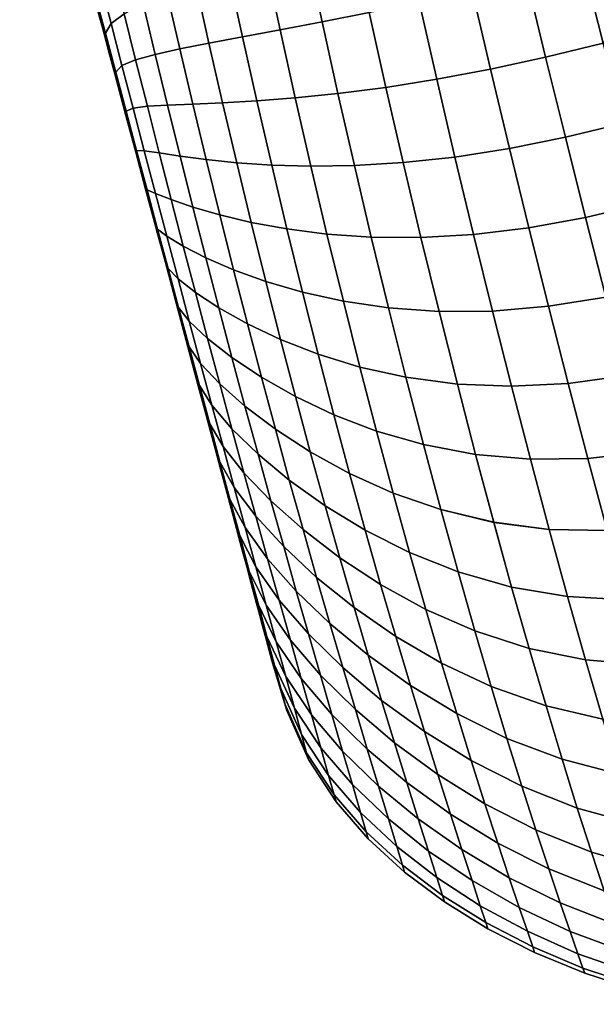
# Model space of a CAD drawing. Extents: x -120 to 2831, y -92 to 75.
# Tile 17 of 256: x 18 to 33, y -75 to -48. Entities that reach past the tile are written whole.
import ezdxf

# ---------------------------------------------------------------- set-up
doc = ezdxf.new("R2010")
doc.units = 0
doc.layers.add('GLASS', color=18, linetype='CONTINUOUS')

msp = doc.modelspace()

# ---------------------------------------------------------------- meshes
at = {"layer": 'GLASS'}
mesh = msp.add_polyface(dxfattribs=at)
corners = [(21.177, -52.5, 15.095), (21.344, -53.12, 15.104), (21.509, -53.739, 15.13), (21.674, -54.355, 15.174), (21.838, -54.967, 15.235), (22.001, -55.574, 15.314), (22.162, -56.173, 15.41), (22.32, -56.764, 15.523), (22.476, -57.346, 15.653), (22.629, -57.918, 15.8), (22.779, -58.477, 15.963), (22.925, -59.022, 16.142), (23.067, -59.551, 16.337), (23.204, -60.064, 16.546), (23.337, -60.559, 16.771), (23.465, -61.037, 17.01), (23.587, -61.494, 17.264), (23.702, -61.921, 17.525), (23.81, -62.326, 17.797), (23.912, -62.708, 18.081), (24.008, -63.065, 18.376), (24.097, -63.398, 18.681), (24.18, -63.706, 18.996), (24.255, -63.988, 19.32), (24.324, -64.243, 19.653), (24.384, -64.469, 19.993), (24.437, -64.667, 20.34), (24.482, -64.835, 20.691), (24.519, -64.973, 21.046), (24.548, -65.08, 21.406), (24.569, -65.158, 21.768), (24.581, -65.205, 22.133), (24.586, -65.22, 22.5), (24.581, -65.205, 22.867), (24.569, -65.158, 23.232), (24.548, -65.08, 23.594), (24.519, -64.973, 23.954), (24.482, -64.835, 24.309), (24.437, -64.667, 24.66), (24.384, -64.469, 25.007), (24.324, -64.243, 25.347), (24.255, -63.988, 25.68), (24.18, -63.706, 26.004), (24.097, -63.398, 26.319), (24.008, -63.065, 26.624), (23.912, -62.708, 26.919), (23.81, -62.326, 27.203), (23.702, -61.921, 27.475), (23.587, -61.494, 27.736), (23.465, -61.037, 27.99), (23.337, -60.559, 28.229), (23.204, -60.064, 28.454), (23.067, -59.551, 28.663), (22.925, -59.022, 28.858), (22.779, -58.477, 29.037), (22.629, -57.918, 29.2), (22.476, -57.346, 29.347), (22.32, -56.764, 29.477), (22.162, -56.173, 29.59), (22.001, -55.574, 29.686), (21.838, -54.967, 29.765), (21.674, -54.355, 29.826), (21.509, -53.739, 29.87), (21.344, -53.12, 29.896), (21.177, -52.5, 29.905), (21.011, -51.88, 29.896), (20.845, -51.261, 29.87), (20.68, -50.645, 29.826), (20.516, -50.033, 29.765), (20.354, -49.426, 29.686), (20.193, -48.827, 29.59), (20.035, -48.236, 29.477), (19.879, -47.654, 29.347), (19.725, -47.082, 29.2), (19.576, -46.523, 29.037), (19.43, -45.978, 28.858), (19.288, -45.449, 28.663), (19.151, -44.936, 28.454), (19.018, -44.441, 28.229), (18.89, -43.963, 27.99), (18.767, -43.506, 27.736), (18.653, -43.079, 27.475), (18.544, -42.674, 27.203), (18.442, -42.292, 26.919), (18.346, -41.935, 26.624), (18.257, -41.602, 26.319), (18.175, -41.294, 26.004), (18.099, -41.012, 25.68), (18.031, -40.757, 25.347), (17.97, -40.531, 25.007), (17.917, -40.333, 24.66), (17.872, -40.165, 24.309), (17.835, -40.027, 23.954), (17.806, -39.919, 23.594), (17.786, -39.842, 23.232), (17.773, -39.795, 22.867), (17.769, -39.78, 22.5), (17.773, -39.795, 22.133), (17.786, -39.842, 21.768), (17.806, -39.919, 21.406), (17.835, -40.027, 21.046), (17.872, -40.165, 20.691), (17.917, -40.333, 20.34), (17.97, -40.531, 19.993), (18.031, -40.757, 19.653), (18.099, -41.012, 19.32), (18.175, -41.294, 18.996), (18.257, -41.602, 18.681), (18.346, -41.935, 18.376), (18.442, -42.292, 18.081), (18.544, -42.674, 17.797), (18.653, -43.079, 17.525), (18.767, -43.506, 17.264), (18.89, -43.963, 17.01), (19.018, -44.441, 16.771), (19.151, -44.936, 16.546), (19.288, -45.449, 16.337), (19.43, -45.978, 16.142), (19.576, -46.523, 15.963), (19.725, -47.082, 15.8), (19.879, -47.654, 15.653), (20.035, -48.236, 15.523), (20.193, -48.827, 15.41), (20.354, -49.426, 15.314), (20.516, -50.033, 15.235), (20.68, -50.645, 15.174), (20.845, -51.261, 15.13), (21.011, -51.88, 15.104)]
mesh.append_faces([[corners[k] for k in face] for face in [(104, 87, 105, 105), (103, 88, 104, 104), (105, 87, 106, 106), (109, 108, 83, 83), (107, 85, 108, 108), (106, 86, 107, 107), (109, 82, 110, 110), (98, 97, 95, 95), (97, 96, 95, 95), (99, 98, 94, 94), (90, 102, 101, 101), (101, 100, 91, 91), (100, 99, 92, 92), (102, 89, 103, 103), (111, 110, 81, 81), (121, 120, 71, 71), (120, 119, 72, 72), (122, 121, 70, 70), (68, 125, 124, 124), (124, 123, 69, 69), (123, 122, 70, 70), (126, 125, 67, 67), (78, 114, 113, 113), (113, 112, 79, 79), (77, 115, 114, 114), (117, 74, 118, 118), (75, 117, 116, 116), (76, 116, 115, 115), (119, 118, 73, 73), (112, 111, 80, 80), (127, 126, 66, 66), (94, 98, 95, 95), (93, 99, 94, 94), (99, 93, 92, 92), (92, 91, 100, 100), (91, 90, 101, 101), (102, 90, 89, 89), (103, 89, 88, 88), (88, 87, 104, 104), (87, 86, 106, 106), (85, 107, 86, 86), (108, 85, 84, 84), (108, 84, 83, 83), (82, 109, 83, 83), (110, 82, 81, 81), (111, 81, 80, 80), (80, 79, 112, 112), (79, 78, 113, 113), (77, 114, 78, 78), (115, 77, 76, 76), (116, 76, 75, 75), (74, 117, 75, 75), (73, 118, 74, 74), (119, 73, 72, 72), (120, 72, 71, 71), (71, 70, 121, 121), (69, 123, 70, 70), (68, 124, 69, 69), (68, 67, 125, 125), (66, 126, 67, 67), (127, 66, 65, 65), (64, 0, 65, 65), (0, 127, 65, 65), (1, 0, 63, 63), (62, 2, 1, 1), (2, 61, 3, 3), (60, 5, 4, 4), (5, 59, 6, 6), (3, 61, 4, 4), (6, 57, 7, 7), (55, 9, 8, 8), (9, 54, 10, 10), (11, 10, 53, 53), (12, 52, 13, 13), (14, 13, 51, 51), (12, 11, 52, 52), (8, 7, 56, 56), (50, 15, 14, 14), (47, 17, 16, 16), (17, 46, 18, 18), (19, 18, 45, 45), (20, 44, 21, 21), (22, 21, 43, 43), (20, 19, 44, 44), (23, 22, 42, 42), (24, 40, 25, 25), (26, 25, 39, 39), (38, 27, 26, 26), (29, 28, 35, 35), (34, 30, 29, 29), (37, 28, 27, 27), (41, 24, 23, 23), (48, 16, 15, 15), (33, 31, 30, 30), (52, 51, 13, 13), (53, 52, 11, 11), (54, 53, 10, 10), (15, 49, 48, 48), (15, 50, 49, 49), (51, 50, 14, 14), (9, 55, 54, 54), (5, 60, 59, 59), (4, 61, 60, 60), (2, 62, 61, 61), (7, 57, 56, 56), (57, 6, 58, 58), (6, 59, 58, 58), (55, 8, 56, 56), (1, 63, 62, 62), (28, 37, 36, 36), (27, 38, 37, 37), (26, 39, 38, 38), (30, 34, 33, 33), (34, 29, 35, 35), (28, 36, 35, 35), (39, 25, 40, 40), (44, 19, 45, 45), (45, 18, 46, 46), (46, 17, 47, 47), (41, 23, 42, 42), (43, 42, 22, 22), (43, 21, 44, 44), (41, 40, 24, 24), (16, 48, 47, 47), (32, 31, 33, 33), (64, 63, 0, 0)]])
mesh = msp.add_polyface(dxfattribs=at)
corners = [(28.12, -45.388, 2.141), (27.69, -43.385, 2.939), (29.077, -43.011, 2.568), (29.531, -45.041, 1.73), (26.79, -45.727, 2.773), (26.381, -43.776, 3.524), (25.536, -46.06, 3.619), (25.146, -44.183, 4.319), (24.42, -46.372, 4.608), (24.047, -44.585, 5.254), (31.477, -46.793, 0.882), (30.976, -44.696, 1.545), (32.489, -44.342, 1.549), (33.016, -46.423, 0.854), (30.009, -47.131, 1.099), (28.575, -47.444, 1.546), (27.223, -47.725, 2.216), (25.949, -47.977, 3.102), (24.814, -48.194, 4.13), (30.507, -49.258, 0.678), (31.998, -48.934, 0.428), (29.051, -49.534, 1.155), (27.676, -49.752, 1.854), (26.379, -49.919, 2.767), (25.223, -50.036, 3.82), (31.021, -51.404, 0.466), (32.533, -51.098, 0.185), (29.542, -51.636, 0.968), (28.145, -51.787, 1.686), (26.825, -51.866, 2.613), (25.647, -51.883, 3.676), (24.587, -51.853, 4.859), (24.184, -50.117, 4.997), (31.546, -53.547, 0.462), (33.078, -53.267, 0.154), (30.507, -49.258, 44.322), (31.021, -51.404, 44.534), (32.533, -51.098, 44.815), (31.998, -48.934, 44.572), (29.051, -49.534, 43.845), (29.542, -51.636, 44.032), (27.676, -49.752, 43.146), (28.145, -51.787, 43.314), (26.379, -49.919, 42.233), (26.825, -51.866, 42.387), (25.223, -50.036, 41.18), (25.647, -51.883, 41.324), (24.184, -50.117, 40.003), (24.587, -51.853, 40.141), (30.009, -47.131, 43.901), (31.477, -46.793, 44.119), (28.575, -47.445, 43.454), (27.223, -47.725, 42.784), (25.949, -47.977, 41.898), (24.814, -48.194, 40.87), (30.976, -44.696, 43.455), (33.016, -46.424, 44.146), (32.489, -44.342, 43.451), (29.531, -45.041, 43.27), (28.121, -45.388, 42.859), (26.79, -45.727, 42.227), (25.536, -46.06, 41.381), (24.42, -46.372, 40.392), (27.69, -43.385, 42.061), (29.077, -43.011, 42.432), (26.381, -43.776, 41.475), (25.146, -44.183, 40.681), (24.047, -44.585, 39.746)]
mesh.append_faces([[corners[k] for k in face] for face in [(0, 1, 2, 3), (4, 5, 1, 0), (6, 7, 5, 4), (8, 9, 7, 6), (10, 11, 12, 13), (14, 3, 11, 10), (15, 0, 3, 14), (16, 4, 0, 15), (17, 6, 4, 16), (18, 8, 6, 17), (19, 14, 10, 20), (21, 15, 14, 19), (22, 16, 15, 21), (23, 17, 16, 22), (24, 18, 17, 23), (25, 19, 20, 26), (27, 21, 19, 25), (28, 22, 21, 27), (29, 23, 22, 28), (30, 24, 23, 29), (31, 32, 24, 30), (33, 25, 26, 34), (35, 36, 37, 38), (39, 40, 36, 35), (41, 42, 40, 39), (43, 44, 42, 41), (45, 46, 44, 43), (47, 48, 46, 45), (49, 35, 38, 50), (51, 39, 35, 49), (52, 41, 39, 51), (53, 43, 41, 52), (54, 45, 43, 53), (55, 50, 56, 57), (58, 49, 50, 55), (59, 51, 49, 58), (60, 52, 51, 59), (61, 53, 52, 60), (62, 54, 53, 61), (63, 59, 58, 64), (65, 60, 59, 63), (66, 61, 60, 65), (67, 62, 61, 66)]])
mesh = msp.add_polyface(dxfattribs=at)
corners = [(45, -50.478, 0.091), (35.307, -49.253, 0.235), (45, -48.406, 0.376), (34.736, -47.121, 0.653), (45, -46.309, 0.869), (45, -46.309, 44.131), (34.736, -47.12, 44.347), (45, -48.406, 44.624), (45, -50.478, 44.909), (35.886, -51.415, 44.974), (45, -52.5, 45), (35.307, -49.253, 44.765), (35.886, -51.415, 0.026), (45, -52.5, 0), (35.596, -50.332, 0.105), (34.454, -46.07, 0.938), (35.02, -48.182, 0.418), (34.177, -45.034, 1.275), (34.454, -46.071, 44.062), (35.02, -48.182, 44.582), (35.596, -50.332, 44.895), (36.177, -52.5, 45), (36.177, -52.5, 0), (31.998, -48.934, 0.428), (31.477, -46.793, 0.882), (33.016, -46.423, 0.854), (33.56, -48.556, 0.366), (32.533, -51.098, 0.185), (34.117, -50.719, 0.088), (33.078, -53.267, 0.154), (34.681, -52.893, 0.021), (32.533, -51.098, 44.815), (33.078, -53.267, 44.846), (34.681, -52.893, 44.979), (34.117, -50.719, 44.912), (31.998, -48.934, 44.572), (33.56, -48.556, 44.634), (31.477, -46.793, 44.119), (33.016, -46.424, 44.146), (34.736, -47.121, 0.653), (35.02, -48.182, 0.418), (35.307, -49.253, 0.235), (35.596, -50.332, 0.105), (35.886, -51.415, 0.026), (36.177, -52.5, 0), (34.454, -46.07, 0.938), (35.886, -51.415, 44.974), (35.596, -50.332, 44.895), (35.307, -49.253, 44.765), (35.02, -48.182, 44.582), (36.177, -52.5, 45), (34.454, -46.071, 44.062), (34.736, -47.12, 44.347), (34.177, -45.035, 43.725)]
mesh.append_faces([[corners[k] for k in face] for face in [(0, 1, 2, 2), (2, 3, 4, 4), (5, 6, 7, 7), (8, 9, 10, 10), (11, 8, 7, 7), (12, 0, 13, 13), (0, 14, 1, 1), (14, 0, 12, 12), (3, 15, 4, 4), (2, 16, 3, 3), (1, 16, 2, 2), (15, 17, 4, 4), (18, 6, 5, 5), (19, 7, 6, 6), (20, 8, 11, 11), (11, 7, 19, 19), (20, 9, 8, 8), (21, 10, 9, 9), (22, 12, 13, 13), (23, 24, 25, 26), (27, 23, 26, 28), (29, 27, 28, 30), (31, 32, 33, 34), (35, 31, 34, 36), (37, 35, 36, 38), (26, 39, 40, 40), (28, 41, 42, 42), (28, 42, 43, 43), (26, 40, 41, 41), (30, 43, 44, 44), (25, 39, 26, 26), (43, 30, 28, 28), (28, 26, 41, 41), (45, 39, 25, 25), (34, 46, 47, 47), (36, 34, 47, 48), (49, 36, 48, 48), (33, 50, 46, 46), (51, 38, 52, 52), (53, 38, 51, 51), (52, 36, 49, 49), (46, 34, 33, 33), (52, 38, 36, 36)]])
mesh = msp.add_polyface(dxfattribs=at)
corners = [(20.117, -48.542, 15.462), (19.856, -47.569, 29.326), (19.856, -47.569, 15.674), (20.38, -49.525, 15.3), (20.117, -48.542, 29.538), (19.345, -45.662, 28.744), (19.345, -45.662, 16.256), (19.598, -46.607, 15.937), (19.598, -46.607, 29.063), (20.38, -49.525, 29.7), (19.812, -47.251, 14.295), (19.538, -46.223, 14.611), (19.661, -45.779, 13.197), (19.948, -46.894, 12.819), (21.758, -47.231, 8.234), (21.427, -45.77, 8.71), (22.187, -45.38, 7.47), (22.531, -46.955, 6.937), (21.108, -47.499, 9.601), (20.789, -46.152, 10.019), (20.594, -47.761, 11.025), (20.288, -46.527, 11.388), (20.241, -48.024, 12.511), (20.089, -48.291, 14.039), (23.794, -48.385, 5.284), (23.419, -46.67, 5.722), (24.42, -46.372, 4.608), (24.814, -48.194, 4.13), (22.89, -48.556, 6.538), (22.101, -48.713, 7.875), (21.435, -48.862, 9.281), (20.906, -49.009, 10.744), (20.537, -49.164, 12.27), (20.368, -49.34, 13.839), (24.184, -50.117, 4.997), (25.223, -50.036, 3.82), (23.794, -48.385, 39.716), (24.184, -50.117, 40.003), (25.223, -50.036, 41.18), (24.814, -48.194, 40.87), (23.419, -46.67, 39.278), (24.42, -46.372, 40.392), (22.531, -46.956, 38.063), (22.89, -48.556, 38.462), (21.759, -47.231, 36.766), (22.101, -48.713, 37.125), (21.108, -47.499, 35.399), (21.435, -48.862, 35.719), (20.594, -47.761, 33.975), (20.906, -49.009, 34.256), (20.241, -48.024, 32.489), (20.537, -49.164, 32.73), (20.089, -48.291, 30.961), (20.368, -49.34, 31.161), (21.427, -45.77, 36.29), (22.187, -45.38, 37.53), (20.789, -46.152, 34.98), (20.288, -46.527, 33.612), (19.948, -46.894, 32.181), (19.812, -47.251, 30.705), (19.661, -45.779, 31.803), (19.988, -45.311, 33.165), (19.538, -46.223, 30.389), (19.856, -47.569, 15.674), (19.598, -46.607, 15.937), (20.38, -49.525, 15.3), (20.117, -48.542, 15.462), (20.38, -49.525, 29.7), (20.117, -48.542, 29.538), (19.856, -47.569, 29.326), (19.598, -46.607, 29.063)]
mesh.append_faces([[corners[k] for k in face] for face in [(0, 1, 2, 2), (3, 4, 0, 0), (5, 6, 7, 7), (2, 8, 7, 7), (7, 8, 5, 5), (8, 2, 1, 1), (4, 1, 0, 0), (9, 4, 3, 3), (10, 11, 12, 13), (14, 15, 16, 17), (18, 19, 15, 14), (20, 21, 19, 18), (22, 13, 21, 20), (23, 10, 13, 22), (24, 25, 26, 27), (28, 17, 25, 24), (29, 14, 17, 28), (30, 18, 14, 29), (31, 20, 18, 30), (32, 22, 20, 31), (33, 23, 22, 32), (34, 24, 27, 35), (36, 37, 38, 39), (40, 36, 39, 41), (42, 43, 36, 40), (44, 45, 43, 42), (46, 47, 45, 44), (48, 49, 47, 46), (50, 51, 49, 48), (52, 53, 51, 50), (54, 44, 42, 55), (56, 46, 44, 54), (57, 48, 46, 56), (58, 50, 48, 57), (59, 52, 50, 58), (60, 58, 57, 61), (62, 59, 58, 60), (10, 63, 64, 11), (33, 65, 66, 23), (23, 66, 63, 10), (67, 53, 52, 68), (59, 69, 68, 52), (62, 70, 69, 59)]])
mesh = msp.add_polyface(dxfattribs=at)
corners = [(20.645, -50.513, 15.186), (20.38, -49.525, 29.7), (20.38, -49.525, 15.3), (20.911, -51.506, 15.117), (20.645, -50.513, 29.814), (20.911, -51.506, 29.883), (21.177, -52.5, 29.905), (21.177, -52.5, 15.095), (23.261, -50.171, 6.273), (22.89, -48.556, 6.538), (23.794, -48.385, 5.284), (24.184, -50.117, 4.997), (22.454, -50.208, 7.631), (22.101, -48.713, 7.875), (21.769, -50.235, 9.059), (21.435, -48.862, 9.281), (21.223, -50.265, 10.545), (20.906, -49.009, 10.744), (20.836, -50.312, 12.096), (20.537, -49.164, 12.27), (20.65, -50.396, 13.694), (20.368, -49.34, 13.839), (23.642, -51.79, 6.14), (24.587, -51.853, 4.859), (22.814, -51.705, 7.501), (22.11, -51.613, 8.933), (21.544, -51.526, 10.425), (21.138, -51.465, 11.986), (20.933, -51.456, 13.602), (21.868, -52.788, 10.383), (22.456, -52.988, 8.901), (21.442, -52.62, 11.941), (21.217, -52.52, 13.563), (21.544, -51.526, 34.575), (21.868, -52.788, 34.617), (22.456, -52.988, 36.099), (22.11, -51.613, 36.067), (21.138, -51.465, 33.014), (21.442, -52.62, 33.059), (20.933, -51.456, 31.398), (21.217, -52.519, 31.437), (23.261, -50.171, 38.727), (23.642, -51.79, 38.86), (24.587, -51.853, 40.141), (24.184, -50.117, 40.003), (22.454, -50.208, 37.369), (22.815, -51.705, 37.499), (21.769, -50.235, 35.941), (21.223, -50.265, 34.455), (20.836, -50.312, 32.904), (20.65, -50.396, 31.306), (22.89, -48.556, 38.462), (23.794, -48.385, 39.716), (22.101, -48.713, 37.125), (21.435, -48.862, 35.719), (20.906, -49.009, 34.256), (20.537, -49.164, 32.73), (20.368, -49.34, 31.161), (20.911, -51.506, 15.117), (20.645, -50.513, 15.186), (21.177, -52.5, 15.095), (20.38, -49.525, 15.3), (20.911, -51.506, 29.883), (21.177, -52.5, 29.905), (20.645, -50.513, 29.814), (20.38, -49.525, 29.7)]
mesh.append_faces([[corners[k] for k in face] for face in [(0, 1, 2, 2), (3, 4, 0, 0), (0, 4, 1, 1), (4, 3, 5, 5), (5, 3, 6, 6), (3, 7, 6, 6), (8, 9, 10, 11), (12, 13, 9, 8), (14, 15, 13, 12), (16, 17, 15, 14), (18, 19, 17, 16), (20, 21, 19, 18), (22, 8, 11, 23), (24, 12, 8, 22), (25, 14, 12, 24), (26, 16, 14, 25), (27, 18, 16, 26), (28, 20, 18, 27), (29, 26, 25, 30), (31, 27, 26, 29), (32, 28, 27, 31), (33, 34, 35, 36), (37, 38, 34, 33), (39, 40, 38, 37), (41, 42, 43, 44), (45, 46, 42, 41), (47, 36, 46, 45), (48, 33, 36, 47), (49, 37, 33, 48), (50, 39, 37, 49), (51, 41, 44, 52), (53, 45, 41, 51), (54, 47, 45, 53), (55, 48, 47, 54), (56, 49, 48, 55), (57, 50, 49, 56), (28, 58, 59, 20), (32, 60, 58, 28), (20, 59, 61, 21), (39, 62, 63, 40), (50, 64, 62, 39), (57, 65, 64, 50)]])
mesh = msp.add_polyface(dxfattribs=at)
corners = [(33.628, -55.42, 0.331), (33.078, -53.267, 0.154), (34.681, -52.893, 0.021), (35.247, -55.059, 0.163), (32.077, -55.669, 0.661), (31.546, -53.547, 0.462), (30.557, -55.802, 1.193), (30.046, -53.731, 0.982), (34.178, -57.538, 0.712), (35.811, -57.199, 0.513), (32.611, -57.753, 1.061), (31.072, -57.832, 1.595), (34.723, -59.605, 1.293), (36.368, -59.293, 1.067), (33.142, -59.78, 1.653), (31.586, -59.804, 2.182), (35.258, -61.602, 2.067), (36.912, -61.323, 1.82), (33.666, -61.734, 2.432), (32.095, -61.703, 2.945), (30.597, -61.509, 3.603), (30.105, -59.676, 2.873), (35.778, -63.514, 3.027), (37.438, -63.273, 2.764), (35.258, -61.603, 42.933), (35.778, -63.514, 41.973), (37.438, -63.273, 42.236), (36.912, -61.324, 43.18), (34.723, -59.605, 43.707), (36.368, -59.293, 43.933), (33.142, -59.78, 43.347), (33.666, -61.735, 42.568), (31.586, -59.804, 42.818), (32.096, -61.703, 42.055), (30.105, -59.676, 42.127), (30.597, -61.51, 41.397), (34.178, -57.538, 44.288), (35.811, -57.199, 44.487), (32.611, -57.753, 43.939), (31.072, -57.832, 43.405), (33.628, -55.42, 44.669), (35.247, -55.059, 44.837), (32.077, -55.67, 44.338), (30.557, -55.802, 43.807), (33.078, -53.267, 44.846), (34.681, -52.893, 44.979), (31.546, -53.547, 44.538), (30.046, -53.731, 44.018), (31.021, -51.404, 44.534), (32.533, -51.098, 44.815), (36.177, -52.5, 0), (36.468, -53.585, 0.026), (36.758, -54.668, 0.105), (37.047, -55.747, 0.235), (37.334, -56.818, 0.418), (37.619, -57.879, 44.347), (37.334, -56.818, 44.582), (37.047, -55.747, 44.765), (36.758, -54.668, 44.895), (36.468, -53.585, 44.974), (36.177, -52.5, 45)]
mesh.append_faces([[corners[k] for k in face] for face in [(0, 1, 2, 3), (4, 5, 1, 0), (6, 7, 5, 4), (8, 0, 3, 9), (10, 4, 0, 8), (11, 6, 4, 10), (12, 8, 9, 13), (14, 10, 8, 12), (15, 11, 10, 14), (16, 12, 13, 17), (18, 14, 12, 16), (19, 15, 14, 18), (20, 21, 15, 19), (22, 16, 17, 23), (24, 25, 26, 27), (28, 24, 27, 29), (30, 31, 24, 28), (32, 33, 31, 30), (34, 35, 33, 32), (36, 28, 29, 37), (38, 30, 28, 36), (39, 32, 30, 38), (40, 36, 37, 41), (42, 38, 36, 40), (43, 39, 38, 42), (44, 40, 41, 45), (46, 42, 40, 44), (47, 43, 42, 46), (48, 46, 44, 49), (2, 50, 51, 51), (52, 3, 51, 51), (53, 3, 52, 52), (3, 2, 51, 51), (54, 9, 53, 53), (53, 9, 3, 3), (37, 29, 55, 55), (37, 56, 57, 57), (41, 58, 59, 59), (45, 59, 60, 60), (41, 57, 58, 58), (37, 57, 41, 41), (45, 41, 59, 59), (55, 56, 37, 37)]])
mesh = msp.add_polyface(dxfattribs=at)
corners = [(21.444, -53.494, 29.883), (21.177, -52.5, 15.095), (21.444, -53.494, 15.117), (21.71, -54.487, 15.186), (21.975, -55.475, 15.3), (21.71, -54.487, 29.814), (22.238, -56.458, 15.462), (22.499, -57.431, 15.674), (22.238, -56.458, 29.538), (21.975, -55.475, 29.7), (22.499, -57.431, 29.326), (21.177, -52.5, 29.905), (22.456, -52.988, 8.901), (22.11, -51.613, 8.933), (22.814, -51.705, 7.501), (23.182, -53.199, 7.483), (22.805, -54.356, 8.963), (23.555, -54.681, 7.574), (22.195, -54.046, 10.419), (21.868, -52.788, 10.383), (21.747, -53.775, 11.958), (21.442, -52.62, 11.941), (21.501, -53.584, 13.576), (21.217, -52.52, 13.563), (22.524, -55.297, 10.532), (23.158, -55.713, 9.115), (22.053, -54.927, 12.04), (21.786, -54.647, 13.643), (22.854, -56.539, 10.721), (23.511, -57.052, 9.358), (22.359, -56.074, 12.186), (22.069, -55.707, 13.763), (22.665, -57.214, 12.397), (23.183, -57.767, 10.987), (22.352, -56.762, 13.939), (22.359, -56.074, 32.814), (22.665, -57.214, 32.603), (23.183, -57.767, 34.013), (22.854, -56.539, 34.279), (22.069, -55.707, 31.237), (22.352, -56.762, 31.061), (22.053, -54.927, 32.96), (22.524, -55.297, 34.468), (21.786, -54.647, 31.357), (22.195, -54.046, 34.581), (23.158, -55.713, 35.885), (22.805, -54.356, 36.037), (21.747, -53.775, 33.042), (21.501, -53.584, 31.424), (22.456, -52.988, 36.099), (23.555, -54.681, 37.426), (23.182, -53.199, 37.517), (21.868, -52.788, 34.617), (21.442, -52.62, 33.059), (21.217, -52.519, 31.437), (22.11, -51.613, 36.067), (22.815, -51.705, 37.499), (21.444, -53.494, 15.117), (21.71, -54.487, 15.186), (21.177, -52.5, 15.095), (22.238, -56.458, 15.462), (21.975, -55.475, 15.3), (21.975, -55.475, 29.7), (22.238, -56.458, 29.538), (21.444, -53.494, 29.883), (21.71, -54.487, 29.814), (21.177, -52.5, 29.905)]
mesh.append_faces([[corners[k] for k in face] for face in [(0, 1, 2, 2), (2, 3, 0, 0), (4, 5, 3, 3), (6, 7, 8, 8), (6, 9, 4, 4), (7, 10, 8, 8), (5, 0, 3, 3), (4, 9, 5, 5), (6, 8, 9, 9), (1, 0, 11, 11), (12, 13, 14, 15), (16, 12, 15, 17), (18, 19, 12, 16), (20, 21, 19, 18), (22, 23, 21, 20), (24, 18, 16, 25), (26, 20, 18, 24), (27, 22, 20, 26), (28, 24, 25, 29), (30, 26, 24, 28), (31, 27, 26, 30), (32, 30, 28, 33), (34, 31, 30, 32), (35, 36, 37, 38), (39, 40, 36, 35), (41, 35, 38, 42), (43, 39, 35, 41), (44, 42, 45, 46), (47, 41, 42, 44), (48, 43, 41, 47), (49, 46, 50, 51), (52, 44, 46, 49), (53, 47, 44, 52), (54, 48, 47, 53), (55, 49, 51, 56), (57, 22, 27, 58), (22, 57, 59, 23), (34, 60, 61, 31), (58, 27, 31, 61), (39, 62, 63, 40), (48, 64, 65, 43), (54, 66, 64, 48), (43, 65, 62, 39)]])
mesh = msp.add_polyface(dxfattribs=at)
corners = [(30.046, -53.731, 0.982), (29.542, -51.636, 0.968), (31.021, -51.404, 0.466), (31.546, -53.547, 0.462), (28.626, -53.814, 1.709), (28.145, -51.787, 1.686), (27.283, -53.804, 2.637), (26.825, -51.866, 2.613), (26.082, -53.72, 3.695), (25.647, -51.883, 3.676), (24.999, -53.58, 4.868), (24.587, -51.853, 4.859), (24.032, -53.402, 6.135), (23.642, -51.79, 6.14), (23.182, -53.199, 7.483), (22.814, -51.705, 7.501), (29.116, -55.814, 1.919), (30.557, -55.802, 1.193), (27.75, -55.716, 2.835), (26.526, -55.534, 3.871), (25.419, -55.287, 5.019), (24.428, -54.997, 6.257), (23.555, -54.681, 7.574), (29.611, -57.773, 2.309), (31.072, -57.832, 1.595), (28.221, -57.589, 3.199), (26.974, -57.312, 4.201), (25.843, -56.965, 5.307), (24.828, -56.569, 6.501), (23.931, -56.144, 7.772), (23.158, -55.713, 9.115), (22.805, -54.356, 8.963), (23.511, -57.052, 9.358), (24.308, -57.584, 8.074), (23.158, -55.713, 35.885), (23.511, -57.052, 35.642), (24.309, -57.584, 36.926), (23.931, -56.145, 37.228), (22.524, -55.297, 34.468), (22.854, -56.539, 34.279), (29.116, -55.814, 43.081), (29.611, -57.773, 42.691), (31.072, -57.832, 43.405), (30.557, -55.802, 43.807), (27.75, -55.716, 42.165), (28.221, -57.589, 41.801), (26.526, -55.534, 41.129), (26.974, -57.312, 40.799), (25.419, -55.288, 39.981), (25.843, -56.965, 39.693), (24.428, -54.997, 38.743), (24.828, -56.569, 38.499), (23.555, -54.681, 37.426), (22.805, -54.356, 36.037), (28.626, -53.814, 43.291), (30.046, -53.731, 44.018), (27.283, -53.804, 42.363), (26.082, -53.72, 41.305), (24.999, -53.58, 40.132), (24.032, -53.401, 38.865), (23.182, -53.199, 37.517), (29.542, -51.636, 44.032), (31.546, -53.547, 44.538), (31.021, -51.404, 44.534), (28.145, -51.787, 43.314), (26.825, -51.866, 42.387), (25.647, -51.883, 41.324), (24.587, -51.853, 40.141), (23.642, -51.79, 38.86), (22.815, -51.705, 37.499)]
mesh.append_faces([[corners[k] for k in face] for face in [(0, 1, 2, 3), (4, 5, 1, 0), (6, 7, 5, 4), (8, 9, 7, 6), (10, 11, 9, 8), (12, 13, 11, 10), (14, 15, 13, 12), (16, 4, 0, 17), (18, 6, 4, 16), (19, 8, 6, 18), (20, 10, 8, 19), (21, 12, 10, 20), (22, 14, 12, 21), (23, 16, 17, 24), (25, 18, 16, 23), (26, 19, 18, 25), (27, 20, 19, 26), (28, 21, 20, 27), (29, 22, 21, 28), (30, 31, 22, 29), (32, 30, 29, 33), (34, 35, 36, 37), (38, 39, 35, 34), (40, 41, 42, 43), (44, 45, 41, 40), (46, 47, 45, 44), (48, 49, 47, 46), (50, 51, 49, 48), (52, 37, 51, 50), (53, 34, 37, 52), (54, 40, 43, 55), (56, 44, 40, 54), (57, 46, 44, 56), (58, 48, 46, 57), (59, 50, 48, 58), (60, 52, 50, 59), (61, 55, 62, 63), (64, 54, 55, 61), (65, 56, 54, 64), (66, 57, 56, 65), (67, 58, 57, 66), (68, 59, 58, 67), (69, 60, 59, 68)]])
mesh = msp.add_polyface(dxfattribs=at)
corners = [(30.105, -59.676, 2.873), (29.611, -57.773, 2.309), (31.072, -57.832, 1.595), (31.586, -59.804, 2.182), (28.694, -59.41, 3.725), (28.221, -57.589, 3.199), (27.424, -59.044, 4.679), (26.974, -57.312, 4.201), (26.269, -58.602, 5.73), (25.843, -56.965, 5.307), (25.23, -58.108, 6.864), (24.828, -56.569, 6.501), (24.308, -57.584, 8.074), (23.931, -56.144, 7.772), (29.165, -61.166, 4.405), (30.597, -61.509, 3.603), (27.873, -60.719, 5.299), (26.695, -60.191, 6.281), (25.632, -59.608, 7.342), (24.686, -58.994, 8.478), (23.865, -58.371, 9.69), (23.511, -57.052, 9.358), (28.318, -62.328, 6.054), (29.63, -62.848, 5.232), (27.118, -61.724, 6.956), (26.032, -61.063, 7.933), (25.063, -60.369, 8.983), (24.217, -59.665, 10.112), (25.435, -61.705, 9.587), (26.428, -62.467, 8.633), (24.566, -60.931, 10.623), (24.912, -62.166, 11.226), (25.803, -62.998, 10.292), (24.16, -61.347, 12.263), (23.837, -60.174, 11.755), (24.566, -60.931, 34.377), (24.912, -62.166, 33.774), (25.803, -62.998, 34.708), (25.435, -61.705, 35.413), (23.837, -60.174, 33.245), (24.16, -61.347, 32.737), (25.063, -60.369, 36.017), (26.428, -62.467, 36.367), (26.032, -61.063, 37.067), (24.217, -59.665, 34.888), (23.511, -58.98, 33.669), (27.873, -60.719, 39.701), (28.318, -62.328, 38.946), (29.63, -62.848, 39.768), (29.165, -61.167, 40.595), (26.695, -60.191, 38.719), (27.118, -61.724, 38.044), (25.632, -59.608, 37.658), (24.686, -58.994, 36.522), (23.865, -58.371, 35.31), (28.694, -59.41, 41.275), (30.597, -61.51, 41.397), (30.105, -59.676, 42.127), (27.424, -59.044, 40.321), (26.269, -58.602, 39.27), (25.23, -58.108, 38.136), (24.309, -57.584, 36.926), (23.511, -57.052, 35.642), (29.611, -57.773, 42.691), (31.586, -59.804, 42.818), (31.072, -57.832, 43.405), (28.221, -57.589, 41.801), (26.974, -57.312, 40.799), (25.843, -56.965, 39.693), (24.828, -56.569, 38.499), (23.931, -56.145, 37.228)]
mesh.append_faces([[corners[k] for k in face] for face in [(0, 1, 2, 3), (4, 5, 1, 0), (6, 7, 5, 4), (8, 9, 7, 6), (10, 11, 9, 8), (12, 13, 11, 10), (14, 4, 0, 15), (16, 6, 4, 14), (17, 8, 6, 16), (18, 10, 8, 17), (19, 12, 10, 18), (20, 21, 12, 19), (22, 16, 14, 23), (24, 17, 16, 22), (25, 18, 17, 24), (26, 19, 18, 25), (27, 20, 19, 26), (28, 26, 25, 29), (30, 27, 26, 28), (31, 30, 28, 32), (33, 34, 30, 31), (35, 36, 37, 38), (39, 40, 36, 35), (41, 38, 42, 43), (44, 35, 38, 41), (45, 39, 35, 44), (46, 47, 48, 49), (50, 51, 47, 46), (52, 43, 51, 50), (53, 41, 43, 52), (54, 44, 41, 53), (55, 49, 56, 57), (58, 46, 49, 55), (59, 50, 46, 58), (60, 52, 50, 59), (61, 53, 52, 60), (62, 54, 53, 61), (63, 57, 64, 65), (66, 55, 57, 63), (67, 58, 55, 66), (68, 59, 58, 67), (69, 60, 59, 68), (70, 61, 60, 69)]])
mesh = msp.add_polyface(dxfattribs=at)
corners = [(22.756, -58.393, 15.937), (22.499, -57.431, 29.326), (22.499, -57.431, 15.674), (23.01, -59.338, 16.256), (22.756, -58.393, 29.063), (23.257, -60.263, 16.634), (23.498, -61.161, 17.077), (23.257, -60.263, 28.366), (23.729, -62.023, 17.591), (23.498, -61.161, 27.923), (23.01, -59.338, 28.744), (23.729, -62.023, 27.409), (23.183, -57.767, 10.987), (22.854, -56.539, 10.721), (23.511, -57.052, 9.358), (23.865, -58.371, 9.69), (23.511, -58.98, 11.331), (24.217, -59.665, 10.112), (22.969, -58.344, 12.676), (22.665, -57.214, 12.397), (22.633, -57.811, 14.172), (22.352, -56.762, 13.939), (23.837, -60.174, 11.755), (24.566, -60.931, 10.623), (23.271, -59.463, 13.025), (22.912, -58.849, 14.466), (23.571, -60.566, 13.448), (24.16, -61.347, 12.263), (23.188, -59.875, 14.824), (23.866, -61.652, 13.951), (24.478, -62.494, 12.859), (23.459, -60.884, 15.253), (23.724, -61.87, 15.759), (24.156, -62.714, 14.543), (23.459, -60.884, 29.747), (23.724, -61.87, 29.241), (24.156, -62.714, 30.457), (23.866, -61.652, 31.049), (23.571, -60.566, 31.552), (24.478, -62.494, 32.141), (24.16, -61.347, 32.737), (23.188, -59.875, 30.176), (23.271, -59.463, 31.975), (23.837, -60.174, 33.245), (22.912, -58.849, 30.534), (22.969, -58.344, 32.324), (23.511, -58.98, 33.669), (22.633, -57.811, 30.828), (23.183, -57.767, 34.013), (24.217, -59.665, 34.888), (23.865, -58.371, 35.31), (22.665, -57.214, 32.603), (22.352, -56.762, 31.061), (22.854, -56.539, 34.279), (23.511, -57.052, 35.642), (22.756, -58.393, 15.937), (22.499, -57.431, 15.674), (23.01, -59.338, 16.256), (22.238, -56.458, 15.462), (23.498, -61.161, 17.077), (23.257, -60.263, 16.634), (23.01, -59.338, 28.744), (23.257, -60.263, 28.366), (22.756, -58.393, 29.063), (23.498, -61.161, 27.923), (22.238, -56.458, 29.538), (22.499, -57.431, 29.326)]
mesh.append_faces([[corners[k] for k in face] for face in [(0, 1, 2, 2), (3, 4, 0, 0), (5, 6, 7, 7), (8, 9, 6, 6), (7, 3, 5, 5), (0, 4, 1, 1), (3, 10, 4, 4), (7, 6, 9, 9), (11, 9, 8, 8), (3, 7, 10, 10), (12, 13, 14, 15), (16, 12, 15, 17), (18, 19, 12, 16), (20, 21, 19, 18), (22, 16, 17, 23), (24, 18, 16, 22), (25, 20, 18, 24), (26, 24, 22, 27), (28, 25, 24, 26), (29, 26, 27, 30), (31, 28, 26, 29), (32, 31, 29, 33), (34, 35, 36, 37), (38, 37, 39, 40), (41, 34, 37, 38), (42, 38, 40, 43), (44, 41, 38, 42), (45, 42, 43, 46), (47, 44, 42, 45), (48, 46, 49, 50), (51, 45, 46, 48), (52, 47, 45, 51), (53, 48, 50, 54), (25, 55, 56, 20), (28, 57, 55, 25), (20, 56, 58, 21), (32, 59, 60, 31), (31, 60, 57, 28), (41, 61, 62, 34), (44, 63, 61, 41), (34, 62, 64, 35), (52, 65, 66, 47), (47, 66, 63, 44)]])
mesh = msp.add_polyface(dxfattribs=at)
corners = [(23.729, -62.023, 27.409), (23.729, -62.023, 17.591), (23.947, -62.836, 18.184), (24.321, -64.234, 19.641), (24.147, -63.582, 26.136), (24.147, -63.582, 18.864), (24.321, -64.234, 25.359), (24.461, -64.755, 20.516), (24.553, -65.099, 21.48), (24.461, -64.755, 24.484), (24.553, -65.099, 23.52), (23.947, -62.836, 26.816), (24.586, -65.22, 22.5), (24.478, -62.494, 12.859), (24.16, -61.347, 12.263), (24.912, -62.166, 11.226), (25.252, -63.366, 11.924), (24.791, -63.612, 13.55), (25.584, -64.526, 12.724), (24.156, -62.714, 14.543), (23.866, -61.652, 13.951), (24.438, -63.747, 15.234), (25.095, -64.696, 14.349), (23.981, -62.827, 16.352), (23.724, -61.87, 15.759), (24.711, -64.741, 16.041), (25.387, -65.735, 15.271), (24.227, -63.742, 17.046), (24.458, -64.599, 17.856), (24.968, -65.678, 16.984), (24.665, -65.368, 18.802), (25.201, -66.529, 18.091), (24.836, -66.003, 19.9), (25.397, -67.243, 19.388), (24.458, -64.599, 27.144), (24.665, -65.368, 26.198), (25.201, -66.529, 26.909), (24.968, -65.678, 28.016), (24.227, -63.742, 27.954), (24.711, -64.741, 28.959), (24.438, -63.747, 29.766), (25.387, -65.735, 29.729), (25.095, -64.696, 30.651), (23.981, -62.827, 28.648), (24.156, -62.714, 30.457), (24.791, -63.612, 31.45), (23.724, -61.87, 29.241), (23.866, -61.652, 31.049), (24.478, -62.494, 32.141), (24.16, -61.347, 32.737), (25.252, -63.366, 33.076), (24.912, -62.166, 33.774), (23.498, -61.161, 17.077), (23.729, -62.023, 17.591), (23.947, -62.836, 18.184), (24.147, -63.582, 18.864), (24.461, -64.755, 20.516), (24.321, -64.234, 19.641), (24.952, -66.436, 21.15), (24.553, -65.099, 21.48), (24.994, -66.592, 22.5), (24.586, -65.22, 22.5), (24.836, -66.003, 25.1), (24.461, -64.755, 24.484), (24.553, -65.099, 23.52), (24.952, -66.436, 23.85), (24.147, -63.582, 26.136), (24.321, -64.234, 25.359), (23.947, -62.836, 26.816), (23.498, -61.161, 27.923), (23.729, -62.023, 27.409)]
mesh.append_faces([[corners[k] for k in face] for face in [(0, 1, 2, 2), (3, 4, 5, 5), (6, 3, 7, 7), (4, 2, 5, 5), (7, 8, 9, 9), (9, 6, 7, 7), (8, 10, 9, 9), (6, 4, 3, 3), (2, 11, 0, 0), (11, 2, 4, 4), (12, 10, 8, 8), (13, 14, 15, 16), (17, 13, 16, 18), (19, 20, 13, 17), (21, 19, 17, 22), (23, 24, 19, 21), (25, 21, 22, 26), (27, 23, 21, 25), (28, 27, 25, 29), (30, 28, 29, 31), (32, 30, 31, 33), (34, 35, 36, 37), (38, 34, 37, 39), (40, 39, 41, 42), (43, 38, 39, 40), (44, 40, 42, 45), (46, 43, 40, 44), (47, 44, 45, 48), (49, 48, 50, 51), (52, 24, 23, 53), (53, 23, 27, 54), (28, 55, 54, 27), (32, 56, 57, 30), (58, 59, 56, 32), (30, 57, 55, 28), (60, 61, 59, 58), (62, 63, 64, 65), (34, 66, 67, 35), (38, 68, 66, 34), (35, 67, 63, 62), (46, 69, 70, 43), (43, 70, 68, 38), (65, 64, 61, 60)]])
mesh = msp.add_polyface(dxfattribs=at)
corners = [(29.63, -62.848, 5.232), (29.165, -61.166, 4.405), (30.597, -61.509, 3.603), (31.08, -63.261, 4.491), (30.086, -64.445, 6.2), (31.552, -64.919, 5.53), (28.755, -63.863, 6.939), (28.318, -62.328, 6.054), (27.535, -63.194, 7.751), (27.118, -61.724, 6.956), (26.428, -62.467, 8.633), (26.032, -61.063, 7.933), (30.528, -65.949, 7.299), (32.009, -66.473, 6.709), (29.181, -65.316, 7.948), (27.943, -64.595, 8.662), (26.816, -63.815, 9.441), (25.803, -62.998, 10.292), (25.435, -61.705, 9.587), (28.339, -65.922, 9.687), (29.593, -66.68, 9.078), (27.195, -65.102, 10.358), (26.163, -64.243, 11.098), (25.252, -63.366, 11.924), (24.912, -62.166, 11.226), (27.562, -66.324, 11.384), (28.721, -67.168, 10.826), (26.514, -65.437, 12.011), (25.584, -64.526, 12.724), (25.906, -65.641, 13.635), (26.852, -66.573, 13.037), (25.095, -64.696, 14.349), (24.791, -63.612, 13.55), (25.387, -65.735, 15.271), (26.216, -66.704, 14.672), (24.968, -65.678, 16.984), (24.711, -64.741, 16.041), (25.664, -66.714, 16.339), (24.711, -64.741, 28.959), (24.968, -65.678, 28.016), (25.664, -66.714, 28.661), (25.387, -65.735, 29.729), (25.095, -64.696, 30.651), (26.216, -66.704, 30.328), (25.906, -65.641, 31.365), (25.584, -64.526, 32.276), (26.852, -66.573, 31.963), (26.514, -65.437, 32.989), (24.791, -63.612, 31.45), (27.195, -65.102, 34.642), (27.562, -66.324, 33.616), (28.721, -67.168, 34.174), (28.339, -65.922, 35.313), (26.163, -64.243, 33.902), (25.252, -63.366, 33.076), (24.478, -62.494, 32.141), (27.943, -64.595, 36.338), (29.593, -66.68, 35.922), (29.181, -65.316, 37.052), (26.816, -63.815, 35.559), (25.803, -62.998, 34.708), (24.912, -62.166, 33.774), (30.086, -64.445, 38.8), (30.528, -65.949, 37.7), (32.009, -66.473, 38.291), (31.552, -64.919, 39.47), (28.755, -63.863, 38.061), (27.535, -63.194, 37.249), (26.428, -62.467, 36.367), (25.435, -61.705, 35.413), (29.63, -62.848, 39.768), (31.08, -63.261, 40.509), (28.318, -62.328, 38.946), (27.118, -61.724, 38.044), (26.032, -61.063, 37.067), (29.165, -61.167, 40.595), (30.597, -61.51, 41.397)]
mesh.append_faces([[corners[k] for k in face] for face in [(0, 1, 2, 3), (4, 0, 3, 5), (6, 7, 0, 4), (8, 9, 7, 6), (10, 11, 9, 8), (12, 4, 5, 13), (14, 6, 4, 12), (15, 8, 6, 14), (16, 10, 8, 15), (17, 18, 10, 16), (19, 15, 14, 20), (21, 16, 15, 19), (22, 17, 16, 21), (23, 24, 17, 22), (25, 21, 19, 26), (27, 22, 21, 25), (28, 23, 22, 27), (29, 28, 27, 30), (31, 32, 28, 29), (33, 31, 29, 34), (35, 36, 33, 37), (38, 39, 40, 41), (42, 41, 43, 44), (45, 44, 46, 47), (48, 42, 44, 45), (49, 50, 51, 52), (53, 47, 50, 49), (54, 45, 47, 53), (55, 48, 45, 54), (56, 52, 57, 58), (59, 49, 52, 56), (60, 53, 49, 59), (61, 54, 53, 60), (62, 63, 64, 65), (66, 58, 63, 62), (67, 56, 58, 66), (68, 59, 56, 67), (69, 60, 59, 68), (70, 62, 65, 71), (72, 66, 62, 70), (73, 67, 66, 72), (74, 68, 67, 73), (75, 70, 71, 76)]])
mesh = msp.add_polyface(dxfattribs=at)
corners = [(34.177, -63.601, 3.387), (33.666, -61.734, 2.432), (35.258, -61.602, 2.067), (35.778, -63.514, 3.027), (32.595, -63.516, 3.877), (32.095, -61.703, 2.945), (31.08, -63.261, 4.491), (30.597, -61.509, 3.603), (36.279, -65.324, 4.163), (37.438, -63.273, 2.764), (37.943, -65.124, 3.893), (34.672, -65.366, 4.512), (33.08, -65.23, 4.969), (31.552, -64.919, 5.53), (36.756, -67.016, 5.465), (38.42, -66.86, 5.197), (35.146, -67.015, 5.794), (33.547, -66.833, 6.21), (32.009, -66.473, 6.709), (37.204, -68.578, 6.923), (38.865, -68.465, 6.665), (35.593, -68.536, 7.225), (33.99, -68.313, 7.591), (32.445, -67.915, 8.022), (30.953, -67.352, 8.526), (30.528, -65.949, 7.299), (37.617, -69.995, 8.524), (39.273, -69.923, 8.284), (36.009, -69.917, 8.791), (34.405, -69.662, 9.103), (32.856, -69.234, 9.46), (31.357, -68.645, 9.872), (37.204, -68.578, 38.077), (37.617, -69.995, 36.476), (39.273, -69.923, 36.716), (38.865, -68.465, 38.335), (33.99, -68.313, 37.409), (34.405, -69.662, 35.897), (36.009, -69.917, 36.209), (35.593, -68.536, 37.775), (32.445, -67.915, 36.978), (32.856, -69.234, 35.54), (30.953, -67.352, 36.474), (31.357, -68.645, 35.128), (36.756, -67.017, 39.535), (38.42, -66.86, 39.803), (35.146, -67.015, 39.206), (33.547, -66.833, 38.79), (32.009, -66.473, 38.291), (30.528, -65.949, 37.7), (36.279, -65.324, 40.837), (37.943, -65.124, 41.107), (34.672, -65.366, 40.488), (33.08, -65.23, 40.031), (31.552, -64.919, 39.47), (35.778, -63.514, 41.973), (37.438, -63.273, 42.236), (34.177, -63.601, 41.613), (32.595, -63.516, 41.123), (31.08, -63.261, 40.509), (33.666, -61.735, 42.568), (35.258, -61.603, 42.933), (32.096, -61.703, 42.055), (30.597, -61.51, 41.397), (39.238, -63.921, 3.114), (38.981, -62.965, 42.418), (38.719, -61.985, 42.903)]
mesh.append_faces([[corners[k] for k in face] for face in [(0, 1, 2, 3), (4, 5, 1, 0), (6, 7, 5, 4), (8, 3, 9, 10), (11, 0, 3, 8), (12, 4, 0, 11), (13, 6, 4, 12), (14, 8, 10, 15), (16, 11, 8, 14), (17, 12, 11, 16), (18, 13, 12, 17), (19, 14, 15, 20), (21, 16, 14, 19), (22, 17, 16, 21), (23, 18, 17, 22), (24, 25, 18, 23), (26, 19, 20, 27), (28, 21, 19, 26), (29, 22, 21, 28), (30, 23, 22, 29), (31, 24, 23, 30), (32, 33, 34, 35), (36, 37, 38, 39), (40, 41, 37, 36), (42, 43, 41, 40), (44, 32, 35, 45), (46, 39, 32, 44), (47, 36, 39, 46), (48, 40, 36, 47), (49, 42, 40, 48), (50, 44, 45, 51), (52, 46, 44, 50), (53, 47, 46, 52), (54, 48, 47, 53), (55, 50, 51, 56), (57, 52, 50, 55), (58, 53, 52, 57), (59, 54, 53, 58), (60, 57, 55, 61), (62, 58, 57, 60), (63, 59, 58, 62), (64, 10, 9, 9), (56, 65, 66, 66)]])
mesh = msp.add_polyface(dxfattribs=at)
corners = [(29.593, -66.68, 9.078), (29.181, -65.316, 7.948), (30.528, -65.949, 7.299), (30.953, -67.352, 8.526), (29.986, -67.95, 10.324), (31.357, -68.645, 9.872), (28.721, -67.168, 10.826), (28.339, -65.922, 9.687), (29.083, -68.328, 12.079), (30.358, -69.118, 11.686), (27.913, -67.474, 12.525), (27.562, -66.324, 11.384), (26.852, -66.573, 13.037), (26.514, -65.437, 12.011), (28.246, -68.546, 13.79), (29.423, -69.395, 13.454), (27.174, -67.645, 14.189), (26.216, -66.704, 14.672), (25.906, -65.641, 13.635), (27.474, -68.638, 15.487), (28.553, -69.526, 15.194), (26.506, -67.698, 15.858), (25.664, -66.714, 16.339), (25.387, -65.735, 15.271), (26.77, -68.598, 17.221), (27.745, -69.528, 16.955), (25.916, -67.604, 17.583), (25.201, -66.529, 18.091), (24.968, -65.678, 16.984), (26.127, -68.353, 19.033), (26.99, -69.353, 18.79), (25.397, -67.243, 19.388), (25.533, -67.738, 20.878), (26.274, -68.875, 20.693), (24.952, -66.436, 21.15), (24.836, -66.003, 19.9), (25.582, -67.918, 22.5), (26.328, -69.065, 22.5), (24.994, -66.592, 22.5), (25.533, -67.738, 24.122), (26.274, -68.875, 24.307), (24.952, -66.436, 23.85), (25.397, -67.243, 25.612), (26.127, -68.353, 25.967), (24.836, -66.003, 25.1), (25.916, -67.604, 27.416), (26.99, -69.353, 26.21), (26.77, -68.598, 27.779), (25.201, -66.529, 26.909), (24.665, -65.368, 26.198), (26.506, -67.698, 29.142), (27.745, -69.528, 28.045), (27.474, -68.638, 29.513), (25.664, -66.714, 28.661), (24.968, -65.678, 28.016), (27.174, -67.645, 30.811), (28.553, -69.526, 29.806), (28.246, -68.546, 31.21), (26.216, -66.704, 30.328), (25.387, -65.735, 29.729), (27.913, -67.474, 32.475), (29.423, -69.395, 31.546), (29.083, -68.328, 32.921), (26.852, -66.573, 31.963), (25.906, -65.641, 31.365), (28.721, -67.168, 34.174), (30.358, -69.119, 33.314), (29.986, -67.95, 34.676), (27.562, -66.324, 33.616), (26.514, -65.437, 32.989), (29.593, -66.68, 35.922), (31.357, -68.645, 35.128), (30.953, -67.352, 36.474), (28.339, -65.922, 35.313), (29.181, -65.316, 37.052), (30.528, -65.949, 37.7)]
mesh.append_faces([[corners[k] for k in face] for face in [(0, 1, 2, 3), (4, 0, 3, 5), (6, 7, 0, 4), (8, 6, 4, 9), (10, 11, 6, 8), (12, 13, 11, 10), (14, 10, 8, 15), (16, 12, 10, 14), (17, 18, 12, 16), (19, 16, 14, 20), (21, 17, 16, 19), (22, 23, 17, 21), (24, 21, 19, 25), (26, 22, 21, 24), (27, 28, 22, 26), (29, 26, 24, 30), (31, 27, 26, 29), (32, 31, 29, 33), (34, 35, 31, 32), (36, 32, 33, 37), (38, 34, 32, 36), (39, 36, 37, 40), (41, 38, 36, 39), (42, 39, 40, 43), (44, 41, 39, 42), (45, 43, 46, 47), (48, 42, 43, 45), (49, 44, 42, 48), (50, 47, 51, 52), (53, 45, 47, 50), (54, 48, 45, 53), (55, 52, 56, 57), (58, 50, 52, 55), (59, 53, 50, 58), (60, 57, 61, 62), (63, 55, 57, 60), (64, 58, 55, 63), (65, 62, 66, 67), (68, 60, 62, 65), (69, 63, 60, 68), (70, 67, 71, 72), (73, 65, 67, 70), (74, 70, 72, 75)]])
mesh = msp.add_polyface(dxfattribs=at)
corners = [(30.358, -69.118, 11.686), (29.986, -67.95, 10.324), (31.357, -68.645, 9.872), (31.735, -69.823, 11.335), (29.423, -69.395, 13.454), (29.083, -68.328, 12.079), (30.703, -70.178, 13.165), (29.735, -70.357, 14.959), (31.016, -71.119, 14.766), (28.553, -69.526, 15.194), (28.246, -68.546, 13.79), (30.009, -71.195, 16.611), (31.287, -71.924, 16.499), (28.827, -70.394, 16.758), (27.745, -69.528, 16.955), (27.474, -68.638, 15.487), (30.231, -71.873, 18.428), (31.505, -72.563, 18.376), (29.052, -71.107, 18.506), (27.97, -70.268, 18.621), (26.99, -69.353, 18.79), (26.77, -68.598, 17.221), (30.382, -72.331, 20.408), (31.65, -72.988, 20.391), (29.206, -71.595, 20.439), (28.124, -70.779, 20.49), (27.143, -69.876, 20.571), (26.274, -68.875, 20.693), (26.127, -68.353, 19.033), (30.436, -72.496, 22.5), (31.702, -73.14, 22.5), (29.261, -71.771, 22.5), (28.181, -70.965, 22.5), (27.199, -70.068, 22.5), (26.328, -69.065, 22.5), (30.382, -72.331, 24.592), (31.65, -72.988, 24.609), (29.206, -71.595, 24.561), (28.124, -70.779, 24.51), (27.143, -69.876, 24.429), (26.274, -68.875, 24.307), (30.231, -71.873, 26.572), (31.505, -72.563, 26.625), (29.052, -71.107, 26.494), (27.97, -70.268, 26.379), (26.99, -69.353, 26.21), (26.127, -68.353, 25.967), (30.009, -71.195, 28.388), (31.287, -71.924, 28.501), (28.827, -70.394, 28.241), (27.745, -69.528, 28.045), (26.77, -68.598, 27.779), (29.735, -70.357, 30.041), (31.016, -71.119, 30.234), (28.553, -69.526, 29.806), (27.474, -68.638, 29.513), (29.423, -69.395, 31.546), (30.703, -70.178, 31.835), (28.246, -68.546, 31.21), (29.083, -68.328, 32.921), (30.358, -69.119, 33.314), (29.986, -67.95, 34.676), (31.735, -69.823, 33.665), (31.357, -68.645, 35.128)]
mesh.append_faces([[corners[k] for k in face] for face in [(0, 1, 2, 3), (4, 5, 0, 6), (7, 4, 6, 8), (9, 10, 4, 7), (11, 7, 8, 12), (13, 9, 7, 11), (14, 15, 9, 13), (16, 11, 12, 17), (18, 13, 11, 16), (19, 14, 13, 18), (20, 21, 14, 19), (22, 16, 17, 23), (24, 18, 16, 22), (25, 19, 18, 24), (26, 20, 19, 25), (27, 28, 20, 26), (29, 22, 23, 30), (31, 24, 22, 29), (32, 25, 24, 31), (33, 26, 25, 32), (34, 27, 26, 33), (35, 29, 30, 36), (37, 31, 29, 35), (38, 32, 31, 37), (39, 33, 32, 38), (40, 34, 33, 39), (41, 35, 36, 42), (43, 37, 35, 41), (44, 38, 37, 43), (45, 39, 38, 44), (46, 40, 39, 45), (47, 41, 42, 48), (49, 43, 41, 47), (50, 44, 43, 49), (51, 45, 44, 50), (52, 47, 48, 53), (54, 49, 47, 52), (55, 50, 49, 54), (56, 52, 53, 57), (58, 54, 52, 56), (59, 56, 57, 60), (61, 60, 62, 63)]])
mesh = msp.add_polyface(dxfattribs=at)
corners = [(34.788, -70.868, 10.734), (34.405, -69.662, 9.103), (36.009, -69.917, 8.791), (36.389, -71.146, 10.482), (33.238, -70.424, 11.015), (32.856, -69.234, 9.46), (31.735, -69.823, 11.335), (31.357, -68.645, 9.872), (33.586, -71.475, 12.682), (35.133, -71.923, 12.477), (32.083, -70.876, 12.912), (30.703, -70.178, 13.165), (30.358, -69.118, 11.686), (33.893, -72.378, 14.455), (35.434, -72.819, 14.32), (32.394, -71.796, 14.602), (31.016, -71.119, 14.766), (34.152, -73.122, 16.331), (35.684, -73.543, 16.256), (32.661, -72.568, 16.41), (31.287, -71.924, 16.499), (34.354, -73.689, 18.308), (35.876, -74.084, 18.277), (32.872, -73.17, 18.339), (31.505, -72.563, 18.376), (34.485, -74.05, 20.375), (35.998, -74.422, 20.367), (33.01, -73.562, 20.382), (31.65, -72.988, 20.391), (34.531, -74.176, 22.5), (36.041, -74.538, 22.5), (33.059, -73.7, 22.5), (31.702, -73.14, 22.5), (34.485, -74.05, 24.625), (35.998, -74.422, 24.633), (33.01, -73.562, 24.618), (31.65, -72.988, 24.609), (34.354, -73.689, 26.692), (35.876, -74.084, 26.723), (32.872, -73.17, 26.661), (31.505, -72.563, 26.625), (34.152, -73.122, 28.669), (35.684, -73.543, 28.743), (32.661, -72.569, 28.59), (31.287, -71.924, 28.501), (33.893, -72.378, 30.545), (35.434, -72.819, 30.68), (32.394, -71.796, 30.398), (31.016, -71.119, 30.234), (33.586, -71.475, 32.318), (35.133, -71.923, 32.523), (32.083, -70.876, 32.088), (30.703, -70.178, 31.835), (33.238, -70.424, 33.985), (34.788, -70.868, 34.266), (31.735, -69.823, 33.665), (30.358, -69.119, 33.314), (34.405, -69.662, 35.897), (36.389, -71.146, 34.518), (36.009, -69.917, 36.209), (32.856, -69.234, 35.54), (31.357, -68.645, 35.128)]
mesh.append_faces([[corners[k] for k in face] for face in [(0, 1, 2, 3), (4, 5, 1, 0), (6, 7, 5, 4), (8, 4, 0, 9), (10, 6, 4, 8), (11, 12, 6, 10), (13, 8, 9, 14), (15, 10, 8, 13), (16, 11, 10, 15), (17, 13, 14, 18), (19, 15, 13, 17), (20, 16, 15, 19), (21, 17, 18, 22), (23, 19, 17, 21), (24, 20, 19, 23), (25, 21, 22, 26), (27, 23, 21, 25), (28, 24, 23, 27), (29, 25, 26, 30), (31, 27, 25, 29), (32, 28, 27, 31), (33, 29, 30, 34), (35, 31, 29, 33), (36, 32, 31, 35), (37, 33, 34, 38), (39, 35, 33, 37), (40, 36, 35, 39), (41, 37, 38, 42), (43, 39, 37, 41), (44, 40, 39, 43), (45, 41, 42, 46), (47, 43, 41, 45), (48, 44, 43, 47), (49, 45, 46, 50), (51, 47, 45, 49), (52, 48, 47, 51), (53, 49, 50, 54), (55, 51, 49, 53), (56, 52, 51, 55), (57, 54, 58, 59), (60, 53, 54, 57), (61, 55, 53, 60)]])

doc.saveas('drawing.dxf')
